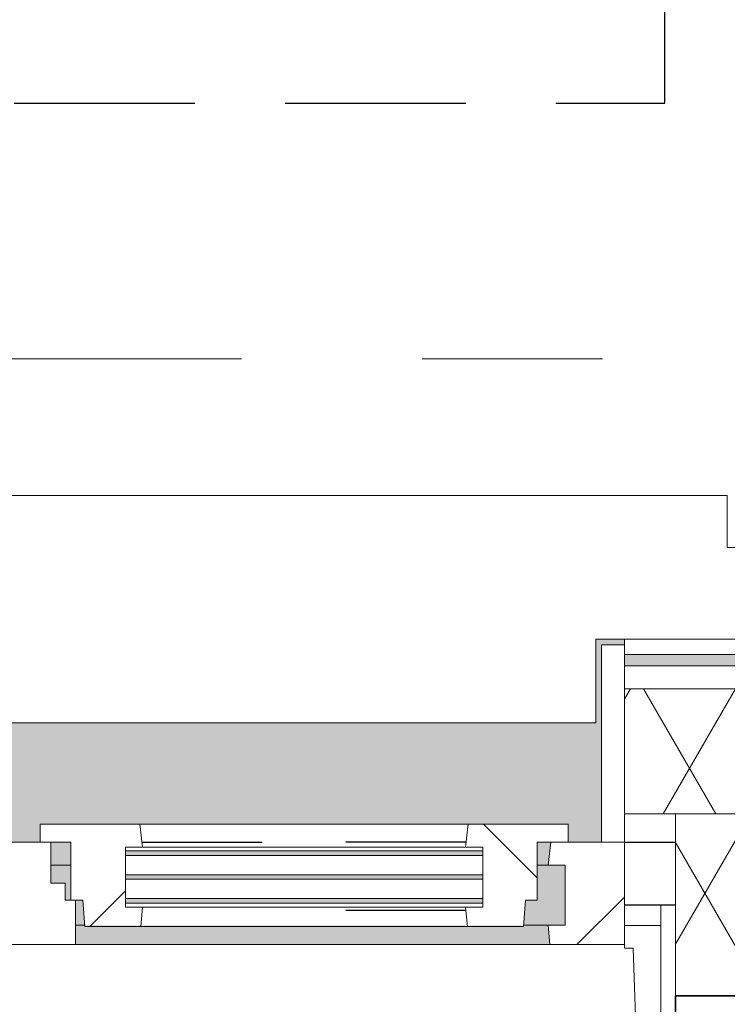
# Model space of a CAD drawing. Extents: x 3165 to 57695, y -7842 to 39081.
# Tile 84 of 248: x 53225 to 53847, y 2261 to 3127. Entities that reach past the tile are written whole.
import ezdxf

# ---------------------------------------------------------------- set-up
doc = ezdxf.new("R2010")
doc.units = 0
doc.header["$LTSCALE"] = 50
for name, pattern in [('HIDDEN2', [4.7625, 3.175, -1.5875]), ('Onderlegger 3e verdieping$0$gestippeld', [6.35, 3.175, -3.175]), ('Onderlegger 3e verdieping$0$stramien', [22.225, 12.7, -3.175, 3.175, -3.175])]:
    doc.linetypes.add(name, pattern=pattern)
doc.layers.get('0').update_dxf_attribs({"linetype": 'CONTINUOUS'})
for name, color, linetype, lineweight in [('Onderlegger 3e verdieping$0$A-GLAZ', 8, 'CONTINUOUS', 25), ('Onderlegger 3e verdieping$0$A-GLAZ-GLAS', 8, 'CONTINUOUS', 25), ('Onderlegger 3e verdieping$0$A-WALL', 8, 'CONTINUOUS', 25), ('Onderlegger 3e verdieping$0$A-WALL-PATT', 8, 'CONTINUOUS', 50), ('Onderlegger 3e verdieping$0$I-WALL', 8, 'CONTINUOUS', 25), ('Onderlegger 3e verdieping$0$S-GRID', 8, 'CONTINUOUS', 18)]:
    doc.layers.add(name, color=color, linetype=linetype, lineweight=lineweight)
pattern_1 = [(45, (-53099.57, -2253.2), (-212.132, 212.132), [])]

# ---------------------------------------------------------------- blocks, each defined once
blk = doc.blocks.new('Onderlegger 3e verdieping$0$31_KA_Houten kozijn metselwerkgevel met draaiend deel verdieping - 31_KA_Houten kozijn metselwerkgevel met draaiend deel verdieping-V239-Plotview 3e Verdieping - schaal 1 op 100')
at = {"layer": 'Onderlegger 3e verdieping$0$A-GLAZ'}
blk.add_hatch(color=256, dxfattribs=at).paths.add_polyline_path([(109.12, 150), (143, 150), (143, 166), (607, 166), (607, 150), (636.5, 150), (636.5, 323.5), (656.5, 323.5), (656.5, 328.5), (631.52, 328.5), (631.52, 255), (-631.48, 255), (-631.48, 328.5), (-656.5, 328.5), (-656.5, 323.5), (-636.5, 323.5), (-636.5, 150), (107, 150)], flags=0)
at = {"layer": 'Onderlegger 3e verdieping$0$A-GLAZ', "lineweight": 18}
h = blk.add_hatch(dxfattribs=at)
h.set_pattern_fill('FP_412', color=256, style=0, pattern_type=2)
h.set_pattern_definition(pattern_1)
h.paths.add_polyline_path([(-656.5, 150), (-636.5, 150), (-636.5, 323.5), (-656.5, 323.5), (-656.5, 249.27)], flags=0)
h.paths.add_polyline_path([(636.5, 150), (656.5, 150), (656.5, 323.5), (636.5, 323.5), (636.5, 249.27)], flags=0)
h = blk.add_hatch(dxfattribs=at)
h.set_pattern_fill('FP_412', color=256, style=0, pattern_type=2)
h.set_pattern_definition(pattern_1)
h.paths.add_polyline_path([(591.11, 60), (656.5, 60), (656.5, 150), (591.8, 150), (589.53, 129.76), (604.53, 129.76), (604.53, 77), (589.53, 77)], flags=0)
h.paths.add_polyline_path([(-591.11, 60), (-589.53, 77), (-604.53, 77), (-604.53, 129.76), (-589.53, 129.76), (-591.8, 150), (-656.5, 150), (-656.5, 60)], flags=0)
at = {"layer": 'Onderlegger 3e verdieping$0$A-GLAZ'}
h = blk.add_hatch(color=256, dxfattribs=at)
h.paths.add_polyline_path([(-589.53, 129.76), (92, 129.76), (94.28, 150), (-591.8, 150)], flags=0)
h.paths.add_polyline_path([(152.5, 129.76), (170, 129.76), (170, 150), (152.5, 150), (152.5, 145.76)], flags=0)
h.paths.add_polyline_path([(580, 129.76), (589.53, 129.76), (591.8, 150), (580, 150), (580, 145.76)], flags=0)
at = {"layer": 'Onderlegger 3e verdieping$0$A-GLAZ', "lineweight": 18}
h = blk.add_hatch(dxfattribs=at)
h.set_pattern_fill('FP_412', color=256, style=0, pattern_type=2)
h.set_pattern_definition(pattern_1)
h.paths.add_polyline_path([(93.58, 60), (174, 60), (174, 99), (165, 99), (165, 114), (152.5, 114), (152.5, 150), (94.28, 150), (92, 129.76), (107, 129.76), (107, 77), (92, 77)], flags=0)
at = {"layer": 'Onderlegger 3e verdieping$0$A-GLAZ'}
h = blk.add_hatch(color=256, dxfattribs=at)
h.paths.add_polyline_path([(-589.53, 77), (107, 77), (107, 80.32), (-604.53, 80.32), (-604.53, 77), (-591.11, 77)], flags=0)
h.paths.add_polyline_path([(569.51, 77), (604.53, 77), (604.53, 129.76), (580, 129.76), (580, 99), (569.51, 99), (567.87, 77)], flags=0)
h.paths.add_polyline_path([(182.13, 77), (180.49, 99), (174, 99), (174, 77), (180.49, 77)], flags=0)
h.paths.add_polyline_path([(-591.8, 84.32), (107, 84.32), (107, 101.28), (-604.53, 101.28), (-604.53, 84.32)], flags=0)
h.paths.add_polyline_path([(170, 99), (170, 129.76), (152.5, 129.76), (152.5, 114), (165, 114), (165, 99)], flags=0)
h.paths.add_polyline_path([(-591.11, 105.28), (107, 105.28), (107, 122.32), (-604.53, 122.32), (-604.53, 105.28), (-591.8, 105.28)], flags=0)
h.paths.add_polyline_path([(99.27, 126.32), (107, 126.32), (107, 129.76), (-604.53, 129.76), (-604.53, 126.32), (94.28, 126.32)], flags=0)
h = blk.add_hatch(color=256, dxfattribs=at)
h.paths.add_polyline_path([(244.05, 60), (591.11, 60), (589.53, 77), (174, 77), (174, 60), (233, 60)], flags=0)
h.paths.add_polyline_path([(-591.11, 60), (93.58, 60), (92, 77), (-589.53, 77)], flags=0)
at = {"layer": 'Onderlegger 3e verdieping$0$A-GLAZ', "lineweight": 18}
h = blk.add_hatch(dxfattribs=at)
h.set_pattern_fill('FP_412', color=256, style=0, pattern_type=2)
h.set_pattern_definition(pattern_1)
h.paths.add_polyline_path([(706.5, -210.1), (706.5, -180.1), (688.5, -180.1), (688.5, 76.9), (656.5, 76.9), (656.5, 56.9), (664.23, 56.9), (673.91, -210.1)], flags=0)
for p, q in [((636.5, 323.5), (636.5, 150)), ((656.5, 323.5), (636.5, 323.5)), ((656.5, 328.5), (656.5, 323.5)), ((656.5, 150), (656.5, 323.5)), ((143, 150), (94.28, 150)), ((152.5, 114), (152.5, 150)), ((591.8, 150), (589.53, 129.76)), ((656.5, 150), (607, 150)), ((636.5, 150), (656.5, 150)), ((656.5, 60), (656.5, 150)), ((152.5, 129.76), (170, 129.76)), ((580, 129.76), (589.53, 129.76)), ((589.53, 129.76), (604.53, 129.76)), ((604.53, 129.76), (604.53, 77)), ((165, 114), (152.5, 114)), ((165, 99), (165, 114)), ((170, 99), (165, 99)), ((174, 60), (174, 99)), ((688.5, 76.9), (688.5, 94.9)), ((182.13, 77), (174, 77)), ((589.53, 77), (567.87, 77)), ((604.53, 77), (589.53, 77)), ((589.53, 77), (591.11, 60)), ((656.5, 76.9), (688.5, 76.9)), ((656.5, 56.9), (656.5, 76.9)), ((688.5, 76.9), (688.5, -180.1)), ((93.58, 60), (174, 60)), ((174, 60), (591.11, 60)), ((591.11, 60), (656.5, 60)), ((664.23, 56.9), (656.5, 56.9)), ((673.91, -210.1), (664.23, 56.9))]:
    blk.add_line(p, q, dxfattribs=at)
blk = doc.blocks.new('Onderlegger 3e verdieping$0$31_KA_Houten kozijn draaiend deel metselwerkgevel - Type-V242-Plotview 3e Verdieping - schaal 1 op 100')
at = {"layer": 'Onderlegger 3e verdieping$0$A-GLAZ-GLAS', "lineweight": 18}
h = blk.add_hatch(dxfattribs=at)
h.set_pattern_fill('FP_415', color=256, style=0, pattern_type=2)
h.set_pattern_definition([(45, (-53269.6, -2403.2), (-707.107, 707.107), []), (135, (-53269.6, -2403.2), (-707.107, -707.107), [])])
h.paths.add_polyline_path([(397.79, -74), (399.51, -51), (410, -51), (410, 0), (437, 0), (437, 16), (349.28, 16), (347, -4.24), (362, -4.24), (362, -57), (347, -57), (348.58, -74)], flags=0)
h.paths.add_polyline_path([(61.42, -74), (63, -57), (48, -57), (48, -4.24), (63, -4.24), (60.72, 16), (-27, 16), (-27, 0), (0, 0), (0, -51), (10.49, -51), (12.21, -74)], flags=0)
at = {"layer": 'Onderlegger 3e verdieping$0$A-GLAZ', "lineweight": 18}
for p, q in [((60.72, 16), (-27, 16)), ((-27, 16), (-27, 0)), ((63, -4.24), (60.72, 16)), ((349.28, 16), (60.72, 16)), ((349.28, 16), (347, -4.24)), ((437, 16), (349.28, 16)), ((437, 0), (437, 16)), ((410, 0), (437, 0)), ((-27, 0), (0, 0)), ((0, 0), (0, -51)), ((48, -7.5), (48, -4.24)), ((48, -4.24), (63, -4.24)), ((63, -4.24), (347, -4.24)), ((347, -4.24), (362, -4.24)), ((362, -4.24), (362, -7.5)), ((410, -51), (410, 0)), ((48, -28.54), (48, -11.5)), ((362, -11.5), (362, -28.54)), ((48, -49.5), (48, -32.54)), ((362, -32.54), (362, -49.5)), ((0, -51), (10.49, -51)), ((10.49, -51), (12.21, -74)), ((397.79, -74), (399.51, -51)), ((399.51, -51), (410, -51)), ((48, -57), (48, -53.5)), ((63, -57), (48, -57)), ((61.42, -74), (63, -57)), ((347, -57), (63, -57)), ((362, -57), (347, -57)), ((347, -57), (348.58, -74)), ((362, -53.5), (362, -57)), ((12.21, -74), (61.42, -74)), ((61.42, -74), (348.58, -74)), ((348.58, -74), (397.79, -74))]:
    blk.add_line(p, q, dxfattribs=at)
at = {"layer": 'Onderlegger 3e verdieping$0$A-GLAZ', "linetype": 'Onderlegger 3e verdieping$0$gestippeld'}
blk.add_line((347.28, -60.04), (241.79, -60.04), dxfattribs=at)
at = {"layer": 'Onderlegger 3e verdieping$0$A-GLAZ-GLAS'}
for p, q in [((62.52, 0), (168.21, 0)), ((347.48, 0), (241.79, 0))]:
    blk.add_line(p, q, dxfattribs=at)
blk = doc.blocks.new('Onderlegger 3e verdieping$0$31_KA_Houten kozijn metselwerkgevel triple glas - Type-9950170-Plotview 3e Verdieping - schaal 1 op 100')
at = {"layer": 'Onderlegger 3e verdieping$0$A-GLAZ'}
for points in [[(277.4, 0), (0, 0), (0, -4), (314, -4), (314, 0)], [(277.4, -21.04), (0, -21.04), (0, -25.04), (314, -25.04), (314, -21.04)], [(314, -42), (0, -42), (0, -46), (314, -46)]]:
    blk.add_hatch(color=256, dxfattribs=at).paths.add_polyline_path(points, flags=0)
at = {"layer": 'Onderlegger 3e verdieping$0$A-GLAZ', "lineweight": 18}
for p, q in [((314, 0), (0, 0)), ((0, 0), (0, -4)), ((314, -4), (314, 0)), ((0, -4), (314, -4)), ((314, -21.04), (0, -21.04)), ((0, -21.04), (0, -25.04)), ((0, -25.04), (314, -25.04)), ((314, -25.04), (314, -21.04)), ((314, -42), (0, -42)), ((0, -42), (0, -46)), ((314, -46), (314, -42)), ((0, -46), (314, -46))]:
    blk.add_line(p, q, dxfattribs=at)
blk = doc.blocks.new('Onderlegger 3e verdieping$0$vensterbank tweede verdieping2 - vensterbank tweede verdieping-12045771-Plotview 3e Verdieping - schaal 1 op 100')
at = {"layer": 'Onderlegger 3e verdieping$0$A-GLAZ', "lineweight": 18}
for p, q in [((53846.58, 2708.2), (52353.58, 2708.2)), ((53846.58, 2662.37), (53846.58, 2708.2)), ((54016.26, 2662.37), (53846.58, 2662.37)), ((53731.09, 2508.2), (53731.09, 2581.7)), ((53731.09, 2581.7), (54016.26, 2581.7)), ((52468.09, 2508.2), (53731.09, 2508.2))]:
    blk.add_line(p, q, dxfattribs=at)
blk = doc.blocks.new('Onderlegger 3e verdieping')
at = {"layer": 'Onderlegger 3e verdieping$0$A-WALL-PATT', "lineweight": 18}
h = blk.add_hatch(dxfattribs=at)
h.set_pattern_fill('FP_11', color=256, style=0, pattern_type=2)
h.set_pattern_definition([(0, (0, 0), (406.4, 101.6), [33.528, -271.272, 33.528, -271.272, -1625.6]), (0, (0, 0), (406.4, 101.6), [-609.6, 33.528, -576.072, 33.528, -271.272, -711.2]), (0, (0, 0), (406.4, 101.6), [-1524, 33.528, -169.672, 33.528, -474.472]), (120, (152.4, 50.8), (-291.18818, 301.15272), [33.528, -271.272, 33.528, -271.272, -1625.6]), (120, (152.4, 50.8), (-291.18818, 301.15272), [-609.6, 33.528, -576.072, 33.528, -271.272, -711.2]), (120, (152.4, 50.8), (-291.18818, 301.15272), [-1524, 33.528, -169.672, 33.528, -474.472]), (240, (203.2, 254), (-115.21182, -402.75272), [33.528, -271.272, 33.528, -271.272, -1625.6]), (240, (203.2, 254), (-115.21182, -402.75272), [-609.6, 33.528, -576.072, 33.528, -271.272, -711.2]), (240, (203.2, 254), (-115.21182, -402.75272), [-1524, 33.528, -169.672, 33.528, -474.472])])
h.paths.add_polyline_path([(54136.98, 2558.2), (54296.6, 2558.2), (54296.6, 2568.2), (53756.07, 2568.2), (53756.07, 2558.2), (53827.55, 2558.2)], flags=0)
h.paths.add_polyline_path([(51922.74, 2558.2), (52443.07, 2558.2), (52443.07, 2568.2), (51922.74, 2568.2)], flags=0)
h.paths.add_polyline_path([(50423.84, 2558.2), (50609.74, 2558.2), (50609.74, 2568.2), (50089.41, 2568.2), (50089.41, 2558.2), (50114.41, 2558.2)], flags=0)
h.paths.add_polyline_path([(48256.08, 2558.2), (48776.41, 2558.2), (48776.41, 2568.2), (48256.08, 2568.2)], flags=0)
h.paths.add_polyline_path([(46710.7, 2558.2), (46943.08, 2558.2), (46943.08, 2568.2), (46422.75, 2568.2), (46422.75, 2558.2)], flags=0)
h.paths.add_polyline_path([(44854.13, 2558.2), (45109.75, 2558.2), (45109.75, 2568.2), (44589.42, 2568.2), (44589.42, 2558.2)], flags=0)
h.paths.add_polyline_path([(43276.42, 2558.2), (43276.42, 2568.2), (42756.09, 2568.2), (42756.09, 2558.2), (42997.56, 2558.2)], flags=0)
h.paths.add_polyline_path([(41443.09, 2558.2), (41443.09, 2568.2), (40922.76, 2568.2), (40922.76, 2558.2), (41140.99, 2558.2)], flags=0)
h.paths.add_polyline_path([(39089.43, 2558.2), (39609.76, 2558.2), (39609.76, 2568.2), (39089.43, 2568.2)], flags=0)
h.paths.add_polyline_path([(37256.6, 2558.2), (37776.43, 2558.2), (37776.43, 2568.2), (37256.6, 2568.2)], flags=0)
h = blk.add_hatch(dxfattribs=at)
h.set_pattern_fill('FP_423', color=256, style=0, pattern_type=2)
h.set_pattern_definition([(90, (0, 0), (-300, 2e-14), [])])
h.paths.add_polyline_path([(54136.98, 2538.2), (54306.6, 2538.2), (54306.6, 2558.2), (53756.07, 2558.2), (53756.07, 2538.2), (53827.55, 2538.2)], flags=0)
h.paths.add_polyline_path([(52280.41, 2538.2), (52443.07, 2538.2), (52443.07, 2558.2), (51922.74, 2558.2), (51922.74, 2538.2), (51970.98, 2538.2)], flags=0)
h.paths.add_polyline_path([(50089.41, 2538.2), (50609.74, 2538.2), (50609.74, 2558.2), (50089.41, 2558.2)], flags=0)
h.paths.add_polyline_path([(48567.27, 2538.2), (48776.41, 2538.2), (48776.41, 2558.2), (48256.08, 2558.2), (48256.08, 2538.2), (48257.84, 2538.2)], flags=0)
h.paths.add_polyline_path([(46943.08, 2538.2), (46943.08, 2558.2), (46422.75, 2558.2), (46422.75, 2538.2), (46710.7, 2538.2)], flags=0)
h.paths.add_polyline_path([(44589.42, 2538.2), (45109.75, 2538.2), (45109.75, 2558.2), (44589.42, 2558.2)], flags=0)
h.paths.add_polyline_path([(42997.56, 2538.2), (43276.42, 2538.2), (43276.42, 2558.2), (42756.09, 2558.2), (42756.09, 2538.2)], flags=0)
h.paths.add_polyline_path([(41443.09, 2538.2), (41443.09, 2558.2), (40922.76, 2558.2), (40922.76, 2538.2), (41140.99, 2538.2)], flags=0)
h.paths.add_polyline_path([(39089.43, 2538.2), (39609.76, 2538.2), (39609.76, 2558.2), (39089.43, 2558.2)], flags=0)
h.paths.add_polyline_path([(37256.6, 2538.2), (37776.43, 2538.2), (37776.43, 2558.2), (37256.6, 2558.2)], flags=0)
h = blk.add_hatch(dxfattribs=at)
h.set_pattern_fill('FP_427', color=256, angle=60, style=0, pattern_type=2)
h.set_pattern_definition([(60, (45776.6, 2468.2), (-46.182, 80.0104), []), (120, (45869, 2468.2), (-92.382, 0.0104), [])])
h.paths.add_polyline_path([(54326.6, 2428.2), (54326.6, 2538.2), (53756.07, 2538.2), (53756.07, 2428.2), (54306.6, 2428.2)], flags=0)
h.paths.add_polyline_path([(51922.74, 2428.2), (52443.07, 2428.2), (52443.07, 2538.2), (51922.74, 2538.2), (51922.74, 2502.48)], flags=0)
h.paths.add_polyline_path([(50423.84, 2428.2), (50609.74, 2428.2), (50609.74, 2538.2), (50089.41, 2538.2), (50089.41, 2428.2), (50114.41, 2428.2)], flags=0)
h.paths.add_polyline_path([(48256.08, 2428.2), (48776.41, 2428.2), (48776.41, 2538.2), (48256.08, 2538.2), (48256.08, 2502.48)], flags=0)
h.paths.add_polyline_path([(46943.08, 2428.2), (46943.08, 2538.2), (46422.75, 2538.2), (46422.75, 2428.2), (46710.7, 2428.2)], flags=0)
h.paths.add_polyline_path([(45008.84, 2428.2), (45109.75, 2428.2), (45109.75, 2538.2), (44589.42, 2538.2), (44589.42, 2428.2), (44854.13, 2428.2)], flags=0)
h.paths.add_polyline_path([(42997.56, 2428.2), (43276.42, 2428.2), (43276.42, 2538.2), (42756.09, 2538.2), (42756.09, 2428.2)], flags=0)
h.paths.add_polyline_path([(41443.09, 2428.2), (41443.09, 2538.2), (40922.76, 2538.2), (40922.76, 2428.2), (41140.99, 2428.2)], flags=0)
h.paths.add_polyline_path([(39609.76, 2428.2), (39609.76, 2538.2), (39089.43, 2538.2), (39089.43, 2428.2), (39593.84, 2428.2)], flags=0)
h.paths.add_polyline_path([(37256.6, 2428.2), (37776.43, 2428.2), (37776.43, 2538.2), (37256.6, 2538.2), (37256.6, 2502.48)], flags=0)
h = blk.add_hatch(dxfattribs=at)
h.set_pattern_fill('FP_8', color=256, angle=60, style=0, pattern_type=2)
h.set_pattern_definition([(60, (45559.1, 2118.2), (-46.182, 80.0104), []), (120, (45651.5, 2118.2), (-92.382, 0.0104), [])])
h.paths.add_polyline_path([(54436.6, 2268.2), (54436.6, 2428.2), (53801.07, 2428.2), (53801.07, 2268.2), (53827.55, 2268.2)], flags=0)
h.paths.add_polyline_path([(51970.98, 2268.2), (52398.07, 2268.2), (52398.07, 2428.2), (51967.74, 2428.2), (51967.74, 2268.2)], flags=0)
h.paths.add_polyline_path([(50134.41, 2268.2), (50564.74, 2268.2), (50564.74, 2428.2), (50134.41, 2428.2)], flags=0)
h.paths.add_polyline_path([(46898.08, 2268.2), (46898.08, 2428.2), (46467.75, 2428.2), (46467.75, 2268.2), (46710.7, 2268.2)], flags=0)
h.paths.add_polyline_path([(48731.41, 2268.2), (48731.41, 2428.2), (48301.08, 2428.2), (48301.08, 2268.2), (48567.27, 2268.2)], flags=0)
h.paths.add_polyline_path([(45008.84, 2268.2), (45064.75, 2268.2), (45064.75, 2428.2), (44634.42, 2428.2), (44634.42, 2268.2), (44854.13, 2268.2)], flags=0)
h.paths.add_polyline_path([(42997.56, 2268.2), (43231.42, 2268.2), (43231.42, 2428.2), (42801.09, 2428.2), (42801.09, 2268.2)], flags=0)
h.paths.add_polyline_path([(41140.99, 2268.2), (41398.09, 2268.2), (41398.09, 2428.2), (40967.76, 2428.2), (40967.76, 2268.2)], flags=0)
h.paths.add_polyline_path([(39134.43, 2268.2), (39564.76, 2268.2), (39564.76, 2428.2), (39134.43, 2428.2), (39134.43, 2285.95)], flags=0)
h.paths.add_polyline_path([(37731.43, 2268.2), (37731.43, 2428.2), (37116.6, 2428.2), (37116.6, 2268.2), (37118.42, 2268.2)], flags=0)
h.paths.add_polyline_path([(36786.6, 2268.2), (36786.6, 2428.2), (36681.6, 2428.2), (36681.6, 2268.2)], flags=0)
at = {"layer": 'Onderlegger 3e verdieping$0$A-WALL', "lineweight": 18}
blk.add_line((53801.07, 2428.2), (53801.07, 2268.2), dxfattribs=at)
at = {"layer": 'Onderlegger 3e verdieping$0$A-WALL'}
for p, q in [((53756.07, 2403.2), (53801.07, 2403.2)), ((53756.07, 2348.1), (53801.07, 2348.1))]:
    blk.add_line(p, q, dxfattribs=at)
at = {"layer": 'Onderlegger 3e verdieping$0$A-WALL', "lineweight": 35}
for q in [(53801.07, 2078.2), (54596.6, 2268.2)]:
    blk.add_line((53801.07, 2268.2), q, dxfattribs=at)
at = {"layer": 'Onderlegger 3e verdieping$0$I-WALL', "lineweight": 18}
for p, q in [((54296.6, 2568.2), (53756.07, 2568.2)), ((53756.07, 2558.2), (54306.6, 2558.2)), ((53756.07, 2538.2), (54326.6, 2538.2)), ((53756.07, 2428.2), (54436.6, 2428.2))]:
    blk.add_line(p, q, dxfattribs=at)
at = {"layer": 'Onderlegger 3e verdieping$0$S-GRID', "linetype": 'Onderlegger 3e verdieping$0$stramien'}
blk.add_line((35004.51, 2828.2), (56107.83, 2828.2), dxfattribs=at)
at = {"layer": 'Onderlegger 3e verdieping$0$A-GLAZ'}
for name, p in [('Onderlegger 3e verdieping$0$vensterbank tweede verdieping2 - vensterbank tweede verdieping-12045771-Plotview 3e Verdieping - schaal 1 op 100', (0, 0)), ('Onderlegger 3e verdieping$0$31_KA_Houten kozijn metselwerkgevel met draaiend deel verdieping - 31_KA_Houten kozijn metselwerkgevel met draaiend deel verdieping-V239-Plotview 3e Verdieping - schaal 1 op 100', (53099.57, 2253.2)), ('Onderlegger 3e verdieping$0$31_KA_Houten kozijn draaiend deel metselwerkgevel - Type-V242-Plotview 3e Verdieping - schaal 1 op 100', (53269.57, 2403.2)), ('Onderlegger 3e verdieping$0$31_KA_Houten kozijn metselwerkgevel triple glas - Type-9950170-Plotview 3e Verdieping - schaal 1 op 100', (53317.57, 2395.7))]:
    blk.add_blockref(name, p, dxfattribs=at)

msp = doc.modelspace()

# ---------------------------------------------------------------- linework, layer by layer
at = {"color": 8, "linetype": 'HIDDEN2'}
for p, q in [((53791.6, 3053.2), (53791.6, 35392.2)), ((37741.6, 3053.2), (53791.6, 3053.2))]:
    msp.add_line(p, q, dxfattribs=at)

# ---------------------------------------------------------------- block references
msp.add_blockref('Onderlegger 3e verdieping', (0, 0))

doc.saveas('drawing.dxf')
